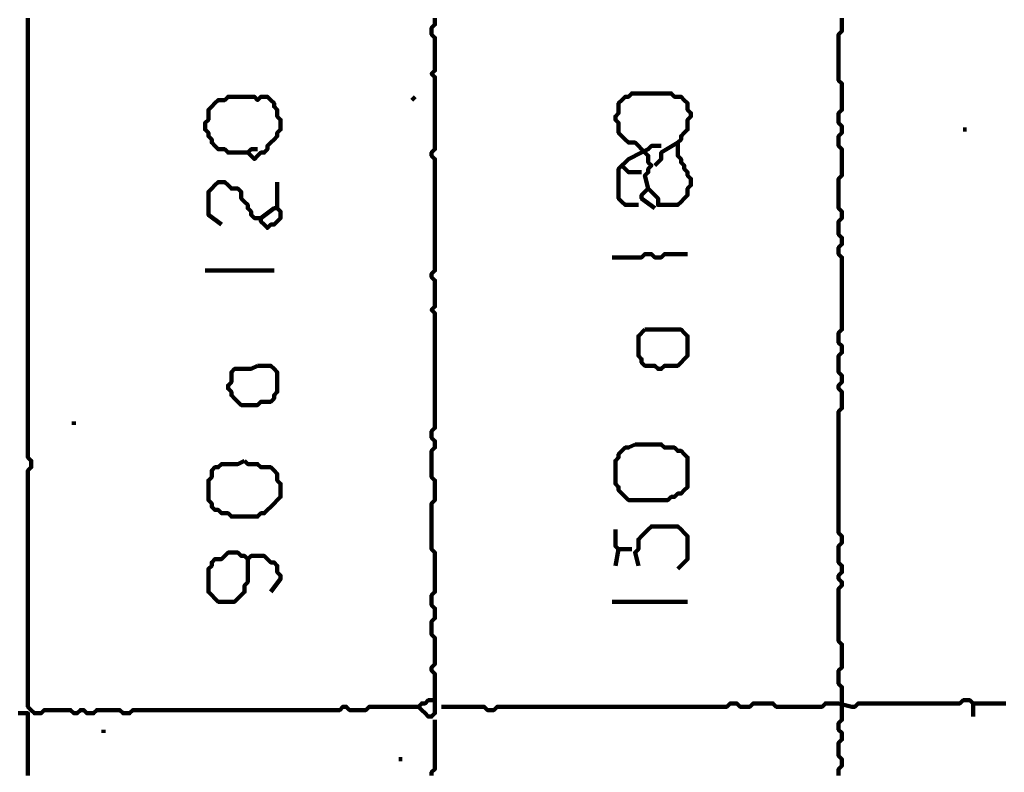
# Model space of a CAD drawing. Header units: metres. Extents: x 3221 to 4131, y 3282 to 4239.
# Tile 53 of 84: x 3331.99 to 3334.76, y 4217.75 to 4219.87. Entities that reach past the tile are written whole.
import ezdxf

# ---------------------------------------------------------------- set-up
doc = ezdxf.new("R2010")
doc.units = ezdxf.units.M
doc.layers.add('P', color=250, linetype='Continuous', lineweight=100)

msp = doc.modelspace()

# ---------------------------------------------------------------- linework, layer by layer
at = {"layer": 'P', "color": 0, "linetype": 'Continuous'}
for points in [[(3332.0154, 4219.8722), (3332.0154, 4219.863), (3332.0154, 4219.8537), (3332.0154, 4219.8445), (3332.0154, 4219.8353), (3332.0154, 4219.826), (3332.0154, 4219.8168), (3332.0154, 4219.8076), (3332.0154, 4219.7983), (3332.0154, 4219.7891), (3332.0154, 4219.7799), (3332.0154, 4219.7706), (3332.0154, 4219.7614), (3332.0154, 4219.7522), (3332.0154, 4219.743), (3332.0154, 4219.7337), (3332.0154, 4219.7245), (3332.0154, 4219.7153), (3332.0154, 4219.706), (3332.0154, 4219.6968), (3332.0154, 4219.6876), (3332.0154, 4219.6783), (3332.0154, 4219.6691), (3332.0154, 4219.6599), (3332.0154, 4219.6506), (3332.0154, 4219.6414), (3332.0154, 4219.6322), (3332.0154, 4219.623), (3332.0154, 4219.6137), (3332.0154, 4219.6045), (3332.0154, 4219.5953), (3332.0154, 4219.586), (3332.0154, 4219.5768), (3332.0154, 4219.5676), (3332.0154, 4219.5583), (3332.0154, 4219.5491), (3332.0154, 4219.5399), (3332.0154, 4219.5306), (3332.0154, 4219.5214), (3332.0154, 4219.5122), (3332.0154, 4219.503), (3332.0154, 4219.4937), (3332.0154, 4219.4845), (3332.0154, 4219.4753), (3332.0154, 4219.466), (3332.0154, 4219.4568), (3332.0154, 4219.4476), (3332.0154, 4219.4383), (3332.0154, 4219.4291), (3332.0154, 4219.4199), (3332.0154, 4219.4106), (3332.0154, 4219.4014), (3332.0154, 4219.3922), (3332.0154, 4219.383), (3332.0154, 4219.3737), (3332.0154, 4219.3645), (3332.0154, 4219.3553), (3332.0154, 4219.346), (3332.0154, 4219.3368), (3332.0154, 4219.3276), (3332.0154, 4219.3183), (3332.0154, 4219.3091), (3332.0154, 4219.2999), (3332.0154, 4219.2906), (3332.0154, 4219.2814), (3332.0154, 4219.2722), (3332.0154, 4219.263), (3332.0154, 4219.2537), (3332.0154, 4219.2445), (3332.0154, 4219.2353), (3332.0154, 4219.226), (3332.0154, 4219.2168), (3332.0154, 4219.2076), (3332.0154, 4219.1983), (3332.0154, 4219.1891), (3332.0154, 4219.1799), (3332.0154, 4219.1706), (3332.0154, 4219.1614), (3332.0154, 4219.1522), (3332.0154, 4219.143), (3332.0154, 4219.1337), (3332.0154, 4219.1245), (3332.0154, 4219.1153), (3332.0154, 4219.106), (3332.0154, 4219.0968), (3332.0154, 4219.0876), (3332.0154, 4219.0783), (3332.0154, 4219.0691), (3332.0154, 4219.0599), (3332.0154, 4219.0506), (3332.0154, 4219.0414), (3332.0154, 4219.0322), (3332.0154, 4219.023), (3332.0154, 4219.0137), (3332.0154, 4219.0045), (3332.0154, 4218.9953), (3332.0154, 4218.986), (3332.0154, 4218.9768), (3332.0154, 4218.9676), (3332.0154, 4218.9583), (3332.0154, 4218.9491), (3332.0154, 4218.9399), (3332.0154, 4218.9306), (3332.0154, 4218.9214), (3332.0154, 4218.9122), (3332.0154, 4218.903), (3332.0154, 4218.8937), (3332.0154, 4218.8845), (3332.0154, 4218.8753), (3332.0154, 4218.866), (3332.0154, 4218.8568), (3332.0154, 4218.8476), (3332.0154, 4218.8383), (3332.0154, 4218.8291), (3332.0154, 4218.8199), (3332.0154, 4218.8106), (3332.0154, 4218.8014), (3332.0154, 4218.7922), (3332.0154, 4218.783), (3332.0154, 4218.7737), (3332.0154, 4218.7645), (3332.0154, 4218.7553), (3332.0154, 4218.746), (3332.0154, 4218.7368), (3332.0154, 4218.7276), (3332.0154, 4218.7183), (3332.0154, 4218.7091), (3332.0154, 4218.6999), (3332.0154, 4218.6906), (3332.0154, 4218.6814), (3332.0154, 4218.6722), (3332.0154, 4218.663), (3332.0154, 4218.6537), (3332.0154, 4218.6445), (3332.0154, 4218.6353), (3332.0246, 4218.626), (3332.0246, 4218.6168), (3332.0246, 4218.6076), (3332.0154, 4218.5983), (3332.0154, 4218.5891), (3332.0154, 4218.5799), (3332.0154, 4218.5706), (3332.0154, 4218.5614), (3332.0154, 4218.5522), (3332.0154, 4218.543), (3332.0154, 4218.5337), (3332.0154, 4218.5245), (3332.0154, 4218.5153), (3332.0154, 4218.506), (3332.0154, 4218.4968), (3332.0154, 4218.4876), (3332.0154, 4218.4783), (3332.0154, 4218.4691), (3332.0154, 4218.4599), (3332.0154, 4218.4506), (3332.0154, 4218.4414), (3332.0154, 4218.4322), (3332.0154, 4218.423), (3332.0154, 4218.4137), (3332.0154, 4218.4045), (3332.0154, 4218.3953), (3332.0154, 4218.386), (3332.0154, 4218.3768), (3332.0154, 4218.3676), (3332.0154, 4218.3583), (3332.0154, 4218.3491), (3332.0154, 4218.3399), (3332.0154, 4218.3306), (3332.0154, 4218.3214), (3332.0154, 4218.3122), (3332.0154, 4218.303), (3332.0154, 4218.2937), (3332.0154, 4218.2845), (3332.0154, 4218.2753), (3332.0154, 4218.266), (3332.0154, 4218.2568), (3332.0154, 4218.2476), (3332.0154, 4218.2383), (3332.0154, 4218.2291), (3332.0154, 4218.2199), (3332.0154, 4218.2106), (3332.0154, 4218.2014), (3332.0154, 4218.1922), (3332.0154, 4218.183), (3332.0154, 4218.1737), (3332.0154, 4218.1645), (3332.0154, 4218.1553), (3332.0154, 4218.146), (3332.0154, 4218.1368), (3332.0154, 4218.1276), (3332.0154, 4218.1183), (3332.0154, 4218.1091), (3332.0154, 4218.0999), (3332.0154, 4218.0906), (3332.0154, 4218.0814), (3332.0154, 4218.0722), (3332.0154, 4218.063), (3332.0154, 4218.0537), (3332.0154, 4218.0445), (3332.0154, 4218.0353), (3332.0154, 4218.026), (3332.0154, 4218.0168), (3332.0154, 4218.0076), (3332.0154, 4217.9983), (3332.0154, 4217.9891), (3332.0154, 4217.9799), (3332.0154, 4217.9706), (3332.0154, 4217.9614), (3332.0154, 4217.9522), (3332.0154, 4217.943), (3332.0154, 4217.9337), (3332.0246, 4217.9245), (3332.0338, 4217.9153), (3332.0431, 4217.9153), (3332.0523, 4217.9153), (3332.0615, 4217.9245), (3332.0708, 4217.9245), (3332.08, 4217.9245), (3332.0892, 4217.9245), (3332.0985, 4217.9245), (3332.1077, 4217.9245), (3332.1169, 4217.9245), (3332.1261, 4217.9245), (3332.1354, 4217.9245), (3332.1446, 4217.9153), (3332.1538, 4217.9153), (3332.1631, 4217.9245), (3332.1723, 4217.9245), (3332.1815, 4217.9153), (3332.1908, 4217.9153), (3332.2, 4217.9153), (3332.2092, 4217.9245), (3332.2185, 4217.9245), (3332.2277, 4217.9245), (3332.2369, 4217.9245), (3332.2461, 4217.9245), (3332.2554, 4217.9245), (3332.2646, 4217.9245), (3332.2738, 4217.9245), (3332.2831, 4217.9153), (3332.2923, 4217.9153), (3332.3015, 4217.9153), (3332.3108, 4217.9245), (3332.32, 4217.9245), (3332.3292, 4217.9245), (3332.3385, 4217.9245), (3332.3477, 4217.9245), (3332.3569, 4217.9245), (3332.3661, 4217.9245), (3332.3754, 4217.9245), (3332.3846, 4217.9245), (3332.3938, 4217.9245), (3332.4031, 4217.9245), (3332.4123, 4217.9245), (3332.4215, 4217.9245), (3332.4308, 4217.9245), (3332.44, 4217.9245), (3332.4492, 4217.9245), (3332.4585, 4217.9245), (3332.4677, 4217.9245), (3332.4769, 4217.9245), (3332.4861, 4217.9245), (3332.4954, 4217.9245), (3332.5046, 4217.9245), (3332.5138, 4217.9245), (3332.5231, 4217.9245), (3332.5323, 4217.9245), (3332.5415, 4217.9245), (3332.5508, 4217.9245), (3332.56, 4217.9245), (3332.5692, 4217.9245), (3332.5785, 4217.9245), (3332.5877, 4217.9245), (3332.5969, 4217.9245), (3332.6061, 4217.9245), (3332.6154, 4217.9245), (3332.6246, 4217.9245), (3332.6338, 4217.9245), (3332.6431, 4217.9245), (3332.6523, 4217.9245), (3332.6615, 4217.9245), (3332.6708, 4217.9245), (3332.68, 4217.9245), (3332.6892, 4217.9245), (3332.6985, 4217.9245), (3332.7077, 4217.9245), (3332.7169, 4217.9245), (3332.7261, 4217.9245), (3332.7354, 4217.9245), (3332.7446, 4217.9245), (3332.7538, 4217.9245), (3332.7631, 4217.9245), (3332.7723, 4217.9245), (3332.7815, 4217.9245), (3332.7908, 4217.9245), (3332.8, 4217.9245), (3332.8092, 4217.9245), (3332.8185, 4217.9245), (3332.8277, 4217.9245), (3332.8369, 4217.9245), (3332.8461, 4217.9245), (3332.8554, 4217.9245), (3332.8646, 4217.9245), (3332.8738, 4217.9245), (3332.8831, 4217.9245), (3332.8923, 4217.9245), (3332.9015, 4217.9337), (3332.9108, 4217.9337), (3332.92, 4217.9245), (3332.9292, 4217.9245), (3332.9385, 4217.9245), (3332.9477, 4217.9245), (3332.9569, 4217.9245), (3332.9661, 4217.9245), (3332.9754, 4217.9337), (3332.9846, 4217.9337), (3332.9938, 4217.9337), (3333.0031, 4217.9337), (3333.0123, 4217.9337), (3333.0215, 4217.9337), (3333.0308, 4217.9337), (3333.04, 4217.9337), (3333.0492, 4217.9337), (3333.0585, 4217.9337), (3333.0677, 4217.9337), (3333.0769, 4217.9337), (3333.0861, 4217.9337), (3333.0954, 4217.9337), (3333.1138, 4217.9337)], [(3333.16, 4219.8722), (3333.16, 4219.863), (3333.16, 4219.8537), (3333.1508, 4219.8445), (3333.1508, 4219.8353), (3333.1508, 4219.826), (3333.16, 4219.8168), (3333.16, 4219.8076), (3333.16, 4219.7983), (3333.16, 4219.7891), (3333.16, 4219.7799), (3333.16, 4219.7706), (3333.16, 4219.7614), (3333.16, 4219.7522), (3333.16, 4219.743), (3333.16, 4219.7337), (3333.16, 4219.7245), (3333.1508, 4219.7153), (3333.16, 4219.706), (3333.16, 4219.6968), (3333.16, 4219.6876), (3333.16, 4219.6783), (3333.16, 4219.6691), (3333.16, 4219.6599), (3333.16, 4219.6506), (3333.16, 4219.6414), (3333.16, 4219.6322), (3333.16, 4219.623), (3333.16, 4219.6137), (3333.16, 4219.6045), (3333.16, 4219.5953), (3333.16, 4219.586), (3333.16, 4219.5768), (3333.16, 4219.5676), (3333.16, 4219.5583), (3333.16, 4219.5491), (3333.16, 4219.5399), (3333.16, 4219.5306), (3333.16, 4219.5214), (3333.16, 4219.5122), (3333.16, 4219.503), (3333.1508, 4219.4937), (3333.1508, 4219.4845), (3333.16, 4219.4753), (3333.16, 4219.466), (3333.16, 4219.4568), (3333.16, 4219.4476), (3333.16, 4219.4383), (3333.16, 4219.4291), (3333.16, 4219.4199), (3333.16, 4219.4106), (3333.16, 4219.4014), (3333.16, 4219.3922), (3333.16, 4219.383), (3333.16, 4219.3737), (3333.16, 4219.3645), (3333.16, 4219.3553), (3333.16, 4219.346), (3333.16, 4219.3368), (3333.16, 4219.3276), (3333.16, 4219.3183), (3333.16, 4219.3091), (3333.16, 4219.2999), (3333.16, 4219.2906), (3333.16, 4219.2814), (3333.16, 4219.2722), (3333.16, 4219.263), (3333.16, 4219.2537), (3333.16, 4219.2445), (3333.16, 4219.2353), (3333.16, 4219.226), (3333.16, 4219.2168), (3333.16, 4219.2076), (3333.16, 4219.1983), (3333.16, 4219.1891), (3333.16, 4219.1799), (3333.16, 4219.1706), (3333.16, 4219.1614), (3333.1508, 4219.1522), (3333.1508, 4219.143), (3333.16, 4219.1337), (3333.16, 4219.1245), (3333.16, 4219.1153), (3333.16, 4219.106), (3333.16, 4219.0968), (3333.16, 4219.0876), (3333.16, 4219.0783), (3333.16, 4219.0691), (3333.16, 4219.0599), (3333.1508, 4219.0506), (3333.16, 4219.0414), (3333.16, 4219.0322), (3333.16, 4219.023), (3333.16, 4219.0137), (3333.16, 4219.0045), (3333.16, 4218.9953), (3333.16, 4218.986), (3333.16, 4218.9768), (3333.16, 4218.9676), (3333.16, 4218.9583), (3333.16, 4218.9491), (3333.16, 4218.9399), (3333.16, 4218.9306), (3333.16, 4218.9214), (3333.16, 4218.9122), (3333.16, 4218.903), (3333.16, 4218.8937), (3333.16, 4218.8845), (3333.16, 4218.8753), (3333.16, 4218.866), (3333.16, 4218.8568), (3333.16, 4218.8476), (3333.16, 4218.8383), (3333.16, 4218.8291), (3333.16, 4218.8199), (3333.16, 4218.8106), (3333.16, 4218.8014), (3333.16, 4218.7922), (3333.16, 4218.783), (3333.16, 4218.7737), (3333.16, 4218.7645), (3333.16, 4218.7553), (3333.16, 4218.746), (3333.16, 4218.7368), (3333.16, 4218.7276), (3333.16, 4218.7183), (3333.1508, 4218.7091), (3333.1508, 4218.6999), (3333.1508, 4218.6906), (3333.16, 4218.6814), (3333.16, 4218.6722), (3333.16, 4218.663), (3333.1508, 4218.6537), (3333.1508, 4218.6445), (3333.1508, 4218.6353), (3333.1508, 4218.626), (3333.1508, 4218.6168), (3333.1508, 4218.6076), (3333.1508, 4218.5983), (3333.1508, 4218.5891), (3333.1508, 4218.5799), (3333.16, 4218.5706), (3333.16, 4218.5614), (3333.16, 4218.5522), (3333.16, 4218.543), (3333.16, 4218.5337), (3333.16, 4218.5245), (3333.16, 4218.5153), (3333.1508, 4218.506), (3333.1508, 4218.4968), (3333.1508, 4218.4876), (3333.1508, 4218.4783), (3333.1508, 4218.4691), (3333.1508, 4218.4599), (3333.1508, 4218.4506), (3333.1508, 4218.4414), (3333.1508, 4218.4322), (3333.1508, 4218.423), (3333.1508, 4218.4137), (3333.1508, 4218.4045), (3333.1508, 4218.3953), (3333.1508, 4218.386), (3333.1508, 4218.3768), (3333.16, 4218.3676), (3333.16, 4218.3583), (3333.16, 4218.3491), (3333.16, 4218.3399), (3333.16, 4218.3306), (3333.16, 4218.3214), (3333.16, 4218.3122), (3333.16, 4218.303), (3333.16, 4218.2937), (3333.16, 4218.2845), (3333.16, 4218.2753), (3333.16, 4218.266), (3333.16, 4218.2568), (3333.1508, 4218.2476), (3333.1508, 4218.2383), (3333.1508, 4218.2291), (3333.1508, 4218.2199), (3333.16, 4218.2106), (3333.16, 4218.2014), (3333.16, 4218.1922), (3333.16, 4218.183), (3333.1508, 4218.1737), (3333.1508, 4218.1645), (3333.1508, 4218.1553), (3333.1508, 4218.146), (3333.1508, 4218.1368), (3333.16, 4218.1276), (3333.16, 4218.1183), (3333.16, 4218.1091), (3333.16, 4218.0999), (3333.16, 4218.0906), (3333.16, 4218.0814), (3333.16, 4218.0722), (3333.16, 4218.063), (3333.16, 4218.0537), (3333.1508, 4218.0445), (3333.1508, 4218.0353), (3333.16, 4218.026), (3333.16, 4218.0168), (3333.16, 4218.0076), (3333.16, 4217.9983), (3333.16, 4217.9891), (3333.16, 4217.9799), (3333.16, 4217.9706), (3333.16, 4217.9614), (3333.16, 4217.9522), (3333.1508, 4217.9522), (3333.1415, 4217.9522), (3333.1323, 4217.943), (3333.1231, 4217.943), (3333.1138, 4217.9337), (3333.1231, 4217.9245), (3333.1323, 4217.9153), (3333.1415, 4217.906), (3333.1508, 4217.906), (3333.16, 4217.9153), (3333.16, 4217.9522)], [(3334.3046, 4219.8722), (3334.3046, 4219.863), (3334.3046, 4219.8537), (3334.3046, 4219.8445), (3334.3046, 4219.8353), (3334.2954, 4219.826), (3334.2954, 4219.8168), (3334.2954, 4219.8076), (3334.2954, 4219.7983), (3334.2954, 4219.7891), (3334.2954, 4219.7799), (3334.2954, 4219.7706), (3334.2954, 4219.7614), (3334.2954, 4219.7522), (3334.2954, 4219.743), (3334.2954, 4219.7337), (3334.2954, 4219.7245), (3334.2954, 4219.7153), (3334.2954, 4219.706), (3334.2954, 4219.6968), (3334.3046, 4219.6876), (3334.3046, 4219.6783), (3334.3046, 4219.6691), (3334.3046, 4219.6599), (3334.3046, 4219.6506), (3334.3046, 4219.6414), (3334.3046, 4219.6322), (3334.3046, 4219.623), (3334.3046, 4219.6137), (3334.2954, 4219.6045), (3334.2954, 4219.5953), (3334.2954, 4219.586), (3334.2954, 4219.5768), (3334.3046, 4219.5676), (3334.3046, 4219.5583), (3334.3046, 4219.5491), (3334.2954, 4219.5399), (3334.2954, 4219.5306), (3334.2954, 4219.5214), (3334.2954, 4219.5122), (3334.3046, 4219.503), (3334.3046, 4219.4937), (3334.3046, 4219.4845), (3334.3046, 4219.4753), (3334.3046, 4219.466), (3334.3046, 4219.4568), (3334.3046, 4219.4476), (3334.3046, 4219.4383), (3334.3046, 4219.4291), (3334.2954, 4219.4199), (3334.2954, 4219.4106), (3334.2954, 4219.4014), (3334.2954, 4219.3922), (3334.2954, 4219.383), (3334.2954, 4219.3737), (3334.2954, 4219.3645), (3334.2954, 4219.3553), (3334.2954, 4219.346), (3334.2954, 4219.3368), (3334.3046, 4219.3276), (3334.3046, 4219.3183), (3334.3046, 4219.3091), (3334.2954, 4219.2999), (3334.2954, 4219.2906), (3334.2954, 4219.2814), (3334.2954, 4219.2722), (3334.2954, 4219.263), (3334.3046, 4219.2537), (3334.3046, 4219.2445), (3334.3046, 4219.2353), (3334.2954, 4219.226), (3334.2954, 4219.2168), (3334.2954, 4219.2076), (3334.3046, 4219.1983), (3334.3046, 4219.1891), (3334.3046, 4219.1799), (3334.3046, 4219.1706), (3334.3046, 4219.1614), (3334.3046, 4219.1522), (3334.3046, 4219.143), (3334.3046, 4219.1337), (3334.3046, 4219.1245), (3334.3046, 4219.1153), (3334.3046, 4219.106), (3334.3046, 4219.0968), (3334.3046, 4219.0876), (3334.3046, 4219.0783), (3334.3046, 4219.0691), (3334.3046, 4219.0599), (3334.3046, 4219.0506), (3334.3046, 4219.0414), (3334.3046, 4219.0322), (3334.3046, 4219.023), (3334.3046, 4219.0137), (3334.3046, 4219.0045), (3334.3046, 4218.9953), (3334.2954, 4218.986), (3334.2954, 4218.9768), (3334.2954, 4218.9676), (3334.2954, 4218.9583), (3334.3046, 4218.9491), (3334.3046, 4218.9399), (3334.3046, 4218.9306), (3334.2954, 4218.9214), (3334.2954, 4218.9122), (3334.2954, 4218.903), (3334.2954, 4218.8937), (3334.2954, 4218.8845), (3334.2954, 4218.8753), (3334.3046, 4218.866), (3334.3046, 4218.8568), (3334.3046, 4218.8476), (3334.2954, 4218.8383), (3334.2954, 4218.8291), (3334.3046, 4218.8199), (3334.3046, 4218.8106), (3334.3046, 4218.8014), (3334.3046, 4218.7922), (3334.3046, 4218.783), (3334.3046, 4218.7737), (3334.2954, 4218.7645), (3334.2954, 4218.7553), (3334.2954, 4218.746), (3334.2954, 4218.7368), (3334.2954, 4218.7276), (3334.2954, 4218.7183), (3334.2954, 4218.7091), (3334.2954, 4218.6999), (3334.2954, 4218.6906), (3334.2954, 4218.6814), (3334.2954, 4218.6722), (3334.2954, 4218.663), (3334.2954, 4218.6537), (3334.2954, 4218.6445), (3334.2954, 4218.6353), (3334.2954, 4218.626), (3334.2954, 4218.6168), (3334.2954, 4218.6076), (3334.2954, 4218.5983), (3334.2954, 4218.5891), (3334.2954, 4218.5799), (3334.2954, 4218.5706), (3334.2954, 4218.5614), (3334.2954, 4218.5522), (3334.2954, 4218.543), (3334.2954, 4218.5337), (3334.2954, 4218.5245), (3334.2954, 4218.5153), (3334.2954, 4218.506), (3334.2954, 4218.4968), (3334.2954, 4218.4876), (3334.2954, 4218.4783), (3334.2954, 4218.4691), (3334.2954, 4218.4599), (3334.2954, 4218.4506), (3334.2954, 4218.4414), (3334.2954, 4218.4322), (3334.2954, 4218.423), (3334.3046, 4218.4137), (3334.3046, 4218.4045), (3334.3046, 4218.3953), (3334.2954, 4218.386), (3334.2954, 4218.3768), (3334.2954, 4218.3676), (3334.2954, 4218.3583), (3334.2954, 4218.3491), (3334.2954, 4218.3399), (3334.3046, 4218.3306), (3334.3046, 4218.3214), (3334.3046, 4218.3122), (3334.2954, 4218.303), (3334.2954, 4218.2937), (3334.3046, 4218.2845), (3334.3046, 4218.2753), (3334.2954, 4218.266), (3334.2954, 4218.2568), (3334.2954, 4218.2476), (3334.2954, 4218.2383), (3334.2954, 4218.2291), (3334.2954, 4218.2199), (3334.2954, 4218.2106), (3334.2954, 4218.2014), (3334.2954, 4218.1922), (3334.2954, 4218.183), (3334.2954, 4218.1737), (3334.2954, 4218.1645), (3334.2954, 4218.1553), (3334.2954, 4218.146), (3334.2954, 4218.1368), (3334.2954, 4218.1276), (3334.2954, 4218.1183), (3334.3046, 4218.1091), (3334.3046, 4218.0999), (3334.3046, 4218.0906), (3334.3046, 4218.0814), (3334.3046, 4218.0722), (3334.3046, 4218.063), (3334.3046, 4218.0537), (3334.3046, 4218.0445), (3334.2954, 4218.0353), (3334.2954, 4218.026), (3334.2954, 4218.0168), (3334.2954, 4218.0076), (3334.2954, 4217.9983), (3334.3046, 4217.9891), (3334.3046, 4217.9799), (3334.3046, 4217.9706), (3334.3046, 4217.9614), (3334.3046, 4217.9522), (3334.3046, 4217.943), (3334.3046, 4217.9337), (3334.3046, 4217.9245), (3334.3046, 4217.9153), (3334.3046, 4217.906), (3334.3046, 4217.8968), (3334.2954, 4217.8876), (3334.2954, 4217.8783), (3334.2954, 4217.8691), (3334.3046, 4217.8599), (3334.3046, 4217.8506), (3334.3046, 4217.8414), (3334.2954, 4217.8322), (3334.2954, 4217.823), (3334.2954, 4217.8137), (3334.2954, 4217.8045), (3334.2954, 4217.7953), (3334.3046, 4217.786), (3334.3046, 4217.7768), (3334.3046, 4217.7676), (3334.2954, 4217.7583), (3334.2954, 4217.7491), (3334.2954, 4217.7399)], [(3332.6338, 4219.4937), (3332.5969, 4219.4937), (3332.5877, 4219.4937), (3332.5785, 4219.4937), (3332.5692, 4219.503), (3332.56, 4219.503), (3332.5508, 4219.503), (3332.5415, 4219.5122), (3332.5323, 4219.5214), (3332.5323, 4219.5306), (3332.5231, 4219.5399), (3332.5231, 4219.5491), (3332.5138, 4219.5583), (3332.5138, 4219.5676), (3332.5138, 4219.5768), (3332.5231, 4219.586), (3332.5231, 4219.5953), (3332.5231, 4219.6045), (3332.5231, 4219.6137), (3332.5323, 4219.623), (3332.5415, 4219.6322), (3332.5508, 4219.6414), (3332.56, 4219.6414), (3332.5692, 4219.6414), (3332.5785, 4219.6506), (3332.5877, 4219.6506), (3332.5969, 4219.6506), (3332.6061, 4219.6506), (3332.6154, 4219.6506), (3332.6246, 4219.6506), (3332.6338, 4219.6506), (3332.6431, 4219.6506), (3332.6523, 4219.6506), (3332.6615, 4219.6414), (3332.6708, 4219.6506), (3332.68, 4219.6506), (3332.6892, 4219.6506), (3332.6985, 4219.6414), (3332.7077, 4219.6322), (3332.7077, 4219.623), (3332.7169, 4219.6137), (3332.7169, 4219.6045), (3332.7169, 4219.5953), (3332.7261, 4219.586), (3332.7261, 4219.5768), (3332.7261, 4219.5676), (3332.7261, 4219.5583), (3332.7169, 4219.5491), (3332.7169, 4219.5399), (3332.7077, 4219.5306), (3332.6985, 4219.5214), (3332.6892, 4219.5122), (3332.6892, 4219.503), (3332.68, 4219.4937), (3332.6708, 4219.4937), (3332.6615, 4219.4845), (3332.6523, 4219.4753), (3332.6431, 4219.4845), (3332.6338, 4219.4937), (3332.6431, 4219.503), (3332.6615, 4219.503)], [(3333.1046, 4219.6506), (3333.0954, 4219.6414)], [(3333.76, 4219.3922), (3333.7508, 4219.4291), (3333.76, 4219.4383), (3333.76, 4219.4476), (3333.7692, 4219.4568), (3333.76, 4219.466), (3333.76, 4219.4753), (3333.76, 4219.4845), (3333.7508, 4219.4937), (3333.7415, 4219.503), (3333.7323, 4219.5122), (3333.7231, 4219.5214), (3333.7138, 4219.5214), (3333.7046, 4219.5214), (3333.6954, 4219.5306), (3333.6861, 4219.5399), (3333.6769, 4219.5491), (3333.6769, 4219.5583), (3333.6769, 4219.5676), (3333.6769, 4219.5768), (3333.6677, 4219.586), (3333.6677, 4219.5953), (3333.6769, 4219.6045), (3333.6769, 4219.6137), (3333.6769, 4219.623), (3333.6769, 4219.6322), (3333.6861, 4219.6414), (3333.6954, 4219.6506), (3333.7046, 4219.6506), (3333.7138, 4219.6599), (3333.7231, 4219.6599), (3333.7323, 4219.6599), (3333.7415, 4219.6599), (3333.7508, 4219.6599), (3333.76, 4219.6599), (3333.7692, 4219.6599), (3333.7785, 4219.6599), (3333.7877, 4219.6599), (3333.7969, 4219.6599), (3333.8061, 4219.6599), (3333.8154, 4219.6599), (3333.8246, 4219.6599), (3333.8338, 4219.6506), (3333.8431, 4219.6506), (3333.8523, 4219.6506), (3333.8615, 4219.6414), (3333.8708, 4219.6322), (3333.8708, 4219.623), (3333.8708, 4219.6137), (3333.88, 4219.6045), (3333.88, 4219.5953), (3333.8708, 4219.586), (3333.8708, 4219.5768), (3333.8708, 4219.5676), (3333.8708, 4219.5583), (3333.8615, 4219.5491), (3333.8523, 4219.5399), (3333.8523, 4219.5306), (3333.8431, 4219.5214), (3333.8431, 4219.5122), (3333.8431, 4219.503), (3333.8431, 4219.4937), (3333.8431, 4219.4845), (3333.8523, 4219.4753), (3333.8523, 4219.466), (3333.8615, 4219.4568), (3333.8615, 4219.4476), (3333.8708, 4219.4383), (3333.8708, 4219.4291), (3333.88, 4219.4199), (3333.88, 4219.4106), (3333.88, 4219.4014), (3333.8708, 4219.3922), (3333.8708, 4219.383), (3333.8708, 4219.3737), (3333.8615, 4219.3645), (3333.8523, 4219.3553), (3333.8431, 4219.346), (3333.8338, 4219.346), (3333.8246, 4219.346), (3333.8154, 4219.346), (3333.8061, 4219.346), (3333.7969, 4219.346), (3333.7877, 4219.346), (3333.7877, 4219.3553), (3333.7877, 4219.3645), (3333.7785, 4219.3737), (3333.7692, 4219.383), (3333.76, 4219.3922), (3333.7508, 4219.383), (3333.7415, 4219.3737), (3333.7415, 4219.3645), (3333.7785, 4219.3368)], [(3334.6461, 4219.5583), (3334.6554, 4219.5583)], [(3333.7415, 4219.4937), (3333.76, 4219.503), (3333.7692, 4219.5122), (3333.7785, 4219.5122), (3333.7969, 4219.5122)], [(3333.7785, 4219.4568), (3333.7969, 4219.4753), (3333.7969, 4219.4845), (3333.7969, 4219.4937), (3333.8431, 4219.5214)], [(3333.7415, 4219.4937), (3333.7046, 4219.4753), (3333.6954, 4219.466), (3333.6861, 4219.4568), (3333.6769, 4219.4476), (3333.6769, 4219.4383), (3333.6769, 4219.4291), (3333.6769, 4219.4199), (3333.6769, 4219.4106), (3333.6769, 4219.4014), (3333.6769, 4219.3922), (3333.6769, 4219.383), (3333.6769, 4219.3737), (3333.6769, 4219.3645), (3333.6861, 4219.3553), (3333.6954, 4219.346), (3333.7323, 4219.346)], [(3333.6861, 4219.4568), (3333.7046, 4219.4383), (3333.7138, 4219.4383), (3333.7231, 4219.4383), (3333.7415, 4219.4383)], [(3332.56, 4219.2906), (3332.5231, 4219.3183), (3332.5231, 4219.3276), (3332.5231, 4219.3368), (3332.5231, 4219.346), (3332.5231, 4219.3553), (3332.5231, 4219.3645), (3332.5231, 4219.3737), (3332.5231, 4219.383), (3332.5323, 4219.3922), (3332.5415, 4219.4014), (3332.5508, 4219.4106), (3332.56, 4219.4106), (3332.5692, 4219.4106), (3332.5785, 4219.4014), (3332.5877, 4219.3922), (3332.5969, 4219.3922), (3332.6061, 4219.3922), (3332.6154, 4219.383), (3332.6154, 4219.3737), (3332.6154, 4219.3645), (3332.6246, 4219.3553), (3332.6338, 4219.346), (3332.6338, 4219.3368), (3332.6431, 4219.3276), (3332.6431, 4219.3183), (3332.6523, 4219.3091), (3332.6615, 4219.3091), (3332.6708, 4219.3091), (3332.6708, 4219.2999), (3332.68, 4219.2906), (3332.6892, 4219.2814), (3332.6985, 4219.2906), (3332.7077, 4219.2906), (3332.7169, 4219.2999), (3332.7261, 4219.3091), (3332.7261, 4219.3183), (3332.7261, 4219.3276), (3332.7169, 4219.3368), (3332.7077, 4219.3368), (3332.6708, 4219.3091)], [(3332.7169, 4219.4106), (3332.7169, 4219.383), (3332.7169, 4219.3737), (3332.7169, 4219.3368)], [(3333.6585, 4219.1983), (3333.6954, 4219.1983), (3333.7046, 4219.1983), (3333.7138, 4219.1983), (3333.7231, 4219.1983), (3333.7323, 4219.1983), (3333.7415, 4219.1983), (3333.7508, 4219.2076), (3333.76, 4219.2076), (3333.7692, 4219.2076), (3333.7785, 4219.1983), (3333.7877, 4219.1983), (3333.7969, 4219.1983), (3333.8061, 4219.2076), (3333.8154, 4219.2076), (3333.8246, 4219.2076), (3333.8708, 4219.2076)], [(3332.5138, 4219.1614), (3332.5508, 4219.1614), (3332.56, 4219.1614), (3332.5692, 4219.1614), (3332.5785, 4219.1614), (3332.5877, 4219.1614), (3332.5969, 4219.1614), (3332.6061, 4219.1614), (3332.6154, 4219.1614), (3332.6246, 4219.1614), (3332.6338, 4219.1614), (3332.6431, 4219.1614), (3332.6523, 4219.1614), (3332.6615, 4219.1614), (3332.6708, 4219.1614), (3332.68, 4219.1614), (3332.7077, 4219.1614)], [(3333.7508, 4218.9953), (3333.76, 4218.9953), (3333.7692, 4218.9953), (3333.7785, 4218.9953), (3333.7877, 4218.9953), (3333.7969, 4218.9953), (3333.8061, 4218.9953), (3333.8154, 4218.9953), (3333.8246, 4218.9953), (3333.8338, 4218.9953), (3333.8431, 4218.9953), (3333.8523, 4218.9953), (3333.8615, 4218.986), (3333.8708, 4218.9768), (3333.8708, 4218.9676), (3333.8708, 4218.9583), (3333.8708, 4218.9491), (3333.8708, 4218.9399), (3333.8708, 4218.9306), (3333.8708, 4218.9214), (3333.8615, 4218.9122), (3333.8523, 4218.903), (3333.8431, 4218.8937), (3333.8338, 4218.8937), (3333.8246, 4218.8937), (3333.8154, 4218.8937), (3333.8061, 4218.8937), (3333.7969, 4218.8845), (3333.7877, 4218.8845), (3333.7785, 4218.8937), (3333.7692, 4218.8937), (3333.76, 4218.8937), (3333.7508, 4218.8937), (3333.7415, 4218.903), (3333.7415, 4218.9122), (3333.7323, 4218.9214), (3333.7323, 4218.9306), (3333.7323, 4218.9399), (3333.7323, 4218.9491), (3333.7323, 4218.9583), (3333.7323, 4218.9676), (3333.7323, 4218.9768), (3333.7508, 4218.9953)], [(3332.6615, 4218.8937), (3332.6708, 4218.8937), (3332.68, 4218.8937), (3332.6892, 4218.8937), (3332.6985, 4218.8937), (3332.7077, 4218.8845), (3332.7169, 4218.8753), (3332.7169, 4218.866), (3332.7169, 4218.8568), (3332.7169, 4218.8476), (3332.7169, 4218.8383), (3332.7169, 4218.8291), (3332.7169, 4218.8199), (3332.7077, 4218.8106), (3332.7077, 4218.8014), (3332.6985, 4218.7922), (3332.6892, 4218.7922), (3332.68, 4218.7922), (3332.6708, 4218.7922), (3332.6615, 4218.783), (3332.6523, 4218.783), (3332.6431, 4218.783), (3332.6338, 4218.783), (3332.6246, 4218.783), (3332.6154, 4218.783), (3332.6061, 4218.7922), (3332.5969, 4218.8014), (3332.5877, 4218.8106), (3332.5877, 4218.8199), (3332.5785, 4218.8291), (3332.5785, 4218.8383), (3332.5877, 4218.8476), (3332.5877, 4218.8568), (3332.5877, 4218.866), (3332.5877, 4218.8753), (3332.5969, 4218.8845), (3332.6061, 4218.8845), (3332.6154, 4218.8845), (3332.6246, 4218.8845), (3332.6338, 4218.8845), (3332.6431, 4218.8845), (3332.6615, 4218.8937)], [(3332.1446, 4218.7368), (3332.1446, 4218.7276)], [(3333.7231, 4218.6722), (3333.7323, 4218.6722), (3333.7415, 4218.6722), (3333.7508, 4218.6722), (3333.76, 4218.6722), (3333.7692, 4218.6722), (3333.7785, 4218.6722), (3333.7877, 4218.6722), (3333.7969, 4218.6722), (3333.8061, 4218.663), (3333.8154, 4218.663), (3333.8246, 4218.663), (3333.8338, 4218.663), (3333.8431, 4218.6537), (3333.8523, 4218.6537), (3333.8615, 4218.6445), (3333.8708, 4218.6353), (3333.8708, 4218.626), (3333.8708, 4218.6168), (3333.8708, 4218.6076), (3333.8708, 4218.5983), (3333.8708, 4218.5891), (3333.8708, 4218.5799), (3333.8708, 4218.5706), (3333.8708, 4218.5614), (3333.8708, 4218.5522), (3333.8615, 4218.543), (3333.8523, 4218.5337), (3333.8431, 4218.5337), (3333.8338, 4218.5245), (3333.8246, 4218.5245), (3333.8154, 4218.5153), (3333.8061, 4218.5153), (3333.7969, 4218.5153), (3333.7877, 4218.5153), (3333.7785, 4218.5153), (3333.7692, 4218.5153), (3333.76, 4218.5153), (3333.7508, 4218.5153), (3333.7415, 4218.5153), (3333.7323, 4218.5153), (3333.7231, 4218.5153), (3333.7138, 4218.5153), (3333.7046, 4218.5153), (3333.6954, 4218.5245), (3333.6861, 4218.5337), (3333.6769, 4218.543), (3333.6769, 4218.5522), (3333.6677, 4218.5614), (3333.6677, 4218.5706), (3333.6677, 4218.5799), (3333.6677, 4218.5891), (3333.6677, 4218.5983), (3333.6677, 4218.6076), (3333.6677, 4218.6168), (3333.6677, 4218.626), (3333.6769, 4218.6353), (3333.6769, 4218.6445), (3333.6861, 4218.6537), (3333.6954, 4218.663), (3333.7046, 4218.663), (3333.7231, 4218.6722)], [(3332.6246, 4218.626), (3332.6338, 4218.6168), (3332.6431, 4218.6168), (3332.6523, 4218.6168), (3332.6615, 4218.6168), (3332.6708, 4218.6076), (3332.68, 4218.6076), (3332.6892, 4218.6076), (3332.6985, 4218.6076), (3332.7077, 4218.5983), (3332.7169, 4218.5891), (3332.7169, 4218.5799), (3332.7169, 4218.5706), (3332.7261, 4218.5614), (3332.7261, 4218.5522), (3332.7261, 4218.543), (3332.7261, 4218.5337), (3332.7261, 4218.5245), (3332.7169, 4218.5153), (3332.7077, 4218.506), (3332.6985, 4218.4968), (3332.6892, 4218.4876), (3332.68, 4218.4783), (3332.6708, 4218.4783), (3332.6615, 4218.4691), (3332.6523, 4218.4691), (3332.6431, 4218.4691), (3332.6338, 4218.4691), (3332.6246, 4218.4691), (3332.6154, 4218.4691), (3332.6061, 4218.4691), (3332.5969, 4218.4691), (3332.5877, 4218.4691), (3332.5785, 4218.4783), (3332.5692, 4218.4783), (3332.56, 4218.4783), (3332.5508, 4218.4876), (3332.5415, 4218.4876), (3332.5323, 4218.4968), (3332.5323, 4218.506), (3332.5231, 4218.5153), (3332.5231, 4218.5245), (3332.5231, 4218.5337), (3332.5231, 4218.543), (3332.5231, 4218.5522), (3332.5231, 4218.5614), (3332.5231, 4218.5706), (3332.5323, 4218.5799), (3332.5323, 4218.5891), (3332.5323, 4218.5983), (3332.5415, 4218.6076), (3332.5508, 4218.6076), (3332.56, 4218.6168), (3332.5692, 4218.6168), (3332.5785, 4218.6168), (3332.5877, 4218.6168), (3332.5969, 4218.6168), (3332.6061, 4218.6168), (3332.6246, 4218.626)], [(3333.6677, 4218.4322), (3333.6677, 4218.3953), (3333.6677, 4218.386), (3333.6769, 4218.3768), (3333.6677, 4218.3306)], [(3333.7323, 4218.3306), (3333.7231, 4218.3676), (3333.7323, 4218.3768), (3333.7323, 4218.386), (3333.7323, 4218.3953), (3333.7323, 4218.4045), (3333.7415, 4218.4137), (3333.7508, 4218.423), (3333.76, 4218.4322), (3333.7692, 4218.4414), (3333.7785, 4218.4414), (3333.7877, 4218.4414), (3333.7969, 4218.4414), (3333.8061, 4218.4414), (3333.8154, 4218.4414), (3333.8246, 4218.4414), (3333.8338, 4218.4414), (3333.8431, 4218.4414), (3333.8523, 4218.4322), (3333.8615, 4218.423), (3333.8708, 4218.4137), (3333.8708, 4218.4045), (3333.8708, 4218.3953), (3333.8708, 4218.386), (3333.8708, 4218.3768), (3333.8708, 4218.3676), (3333.8708, 4218.3583), (3333.8708, 4218.3491), (3333.8431, 4218.3214)], [(3333.6769, 4218.3768), (3333.7138, 4218.3768)], [(3332.6338, 4218.3491), (3332.6338, 4218.3122), (3332.6338, 4218.303), (3332.6338, 4218.2937), (3332.6338, 4218.2845), (3332.6246, 4218.2753), (3332.6246, 4218.266), (3332.6246, 4218.2568), (3332.6154, 4218.2476), (3332.6061, 4218.2383), (3332.5969, 4218.2291), (3332.5877, 4218.2291), (3332.5785, 4218.2291), (3332.5692, 4218.2291), (3332.56, 4218.2291), (3332.5508, 4218.2291), (3332.5415, 4218.2383), (3332.5323, 4218.2476), (3332.5231, 4218.2568), (3332.5231, 4218.266), (3332.5231, 4218.2753), (3332.5231, 4218.2845), (3332.5231, 4218.2937), (3332.5231, 4218.303), (3332.5231, 4218.3122), (3332.5231, 4218.3214), (3332.5323, 4218.3306), (3332.5323, 4218.3399), (3332.5415, 4218.3491), (3332.5508, 4218.3491), (3332.56, 4218.3491), (3332.5692, 4218.3583), (3332.5785, 4218.3676), (3332.5877, 4218.3676), (3332.5969, 4218.3676), (3332.6061, 4218.3676), (3332.6154, 4218.3583), (3332.6246, 4218.3583), (3332.6338, 4218.3491), (3332.6431, 4218.3583), (3332.6523, 4218.3583), (3332.6615, 4218.3583), (3332.6708, 4218.3583), (3332.68, 4218.3583), (3332.6892, 4218.3491), (3332.6985, 4218.3399), (3332.7077, 4218.3399), (3332.7169, 4218.3306), (3332.7169, 4218.3214), (3332.7169, 4218.3122), (3332.7261, 4218.303), (3332.7261, 4218.2937), (3332.6985, 4218.2568)], [(3333.6585, 4218.2291), (3333.6954, 4218.2291), (3333.7046, 4218.2291), (3333.7138, 4218.2291), (3333.7231, 4218.2291), (3333.7323, 4218.2291), (3333.7415, 4218.2291), (3333.7508, 4218.2291), (3333.76, 4218.2291), (3333.7692, 4218.2291), (3333.7785, 4218.2291), (3333.7877, 4218.2291), (3333.7969, 4218.2291), (3333.8061, 4218.2291), (3333.8154, 4218.2291), (3333.8246, 4218.2291), (3333.8708, 4218.2291)], [(3333.1785, 4217.9337), (3333.2154, 4217.9337), (3333.2246, 4217.9337), (3333.2338, 4217.9337), (3333.2431, 4217.9337), (3333.2523, 4217.9337), (3333.2615, 4217.9337), (3333.2708, 4217.9337), (3333.28, 4217.9337), (3333.2892, 4217.9337), (3333.2985, 4217.9337), (3333.3077, 4217.9245), (3333.3169, 4217.9245), (3333.3261, 4217.9245), (3333.3354, 4217.9337), (3333.3446, 4217.9337), (3333.3538, 4217.9337), (3333.3631, 4217.9337), (3333.3723, 4217.9337), (3333.3815, 4217.9337), (3333.3908, 4217.9337), (3333.4, 4217.9337), (3333.4092, 4217.9337), (3333.4185, 4217.9337), (3333.4277, 4217.9337), (3333.4369, 4217.9337), (3333.4461, 4217.9337), (3333.4554, 4217.9337), (3333.4646, 4217.9337), (3333.4738, 4217.9337), (3333.4831, 4217.9337), (3333.4923, 4217.9337), (3333.5015, 4217.9337), (3333.5108, 4217.9337), (3333.52, 4217.9337), (3333.5292, 4217.9337), (3333.5385, 4217.9337), (3333.5477, 4217.9337), (3333.5569, 4217.9337), (3333.5661, 4217.9337), (3333.5754, 4217.9337), (3333.5846, 4217.9337), (3333.5938, 4217.9337), (3333.6031, 4217.9337), (3333.6123, 4217.9337), (3333.6215, 4217.9337), (3333.6308, 4217.9337), (3333.64, 4217.9337), (3333.6492, 4217.9337), (3333.6585, 4217.9337), (3333.6677, 4217.9337), (3333.6769, 4217.9337), (3333.6861, 4217.9337), (3333.6954, 4217.9337), (3333.7046, 4217.9337), (3333.7138, 4217.9337), (3333.7231, 4217.9337), (3333.7323, 4217.9337), (3333.7415, 4217.9337), (3333.7508, 4217.9337), (3333.76, 4217.9337), (3333.7692, 4217.9337), (3333.7785, 4217.9337), (3333.7877, 4217.9337), (3333.7969, 4217.9337), (3333.8061, 4217.9337), (3333.8154, 4217.9337), (3333.8246, 4217.9337), (3333.8338, 4217.9337), (3333.8431, 4217.9337), (3333.8523, 4217.9337), (3333.8615, 4217.9337), (3333.8708, 4217.9337), (3333.88, 4217.9337), (3333.8892, 4217.9337), (3333.8985, 4217.9337), (3333.9077, 4217.9337), (3333.9169, 4217.9337), (3333.9261, 4217.9337), (3333.9354, 4217.9337), (3333.9446, 4217.9337), (3333.9538, 4217.9337), (3333.9631, 4217.9337), (3333.9723, 4217.9337), (3333.9815, 4217.9337), (3333.9908, 4217.943), (3334, 4217.943), (3334.0092, 4217.943), (3334.0185, 4217.9337), (3334.0277, 4217.9337), (3334.0369, 4217.9337), (3334.0461, 4217.9337), (3334.0554, 4217.943), (3334.0646, 4217.943), (3334.0738, 4217.943), (3334.0831, 4217.943), (3334.0923, 4217.943), (3334.1015, 4217.943), (3334.1108, 4217.943), (3334.12, 4217.9337), (3334.1292, 4217.9337), (3334.1385, 4217.9337), (3334.1477, 4217.9337), (3334.1569, 4217.9337), (3334.1661, 4217.9337), (3334.1754, 4217.9337), (3334.1846, 4217.9337), (3334.1938, 4217.9337), (3334.2031, 4217.9337), (3334.2123, 4217.9337), (3334.2215, 4217.9337), (3334.2308, 4217.9337), (3334.24, 4217.9337), (3334.2492, 4217.9337), (3334.2585, 4217.943), (3334.2677, 4217.943), (3334.2954, 4217.943)], [(3334.2954, 4217.943), (3334.3323, 4217.9337), (3334.3415, 4217.9337), (3334.3508, 4217.943), (3334.36, 4217.943), (3334.3692, 4217.943), (3334.3785, 4217.943), (3334.3877, 4217.943), (3334.3969, 4217.943), (3334.4061, 4217.943), (3334.4154, 4217.943), (3334.4246, 4217.943), (3334.4338, 4217.943), (3334.4431, 4217.943), (3334.4523, 4217.943), (3334.4615, 4217.943), (3334.4708, 4217.943), (3334.48, 4217.943), (3334.4892, 4217.943), (3334.4985, 4217.943), (3334.5077, 4217.943), (3334.5169, 4217.943), (3334.5261, 4217.943), (3334.5354, 4217.943), (3334.5446, 4217.943), (3334.5538, 4217.943), (3334.5631, 4217.943), (3334.5723, 4217.943), (3334.5815, 4217.943), (3334.5908, 4217.943), (3334.6, 4217.943), (3334.6092, 4217.943), (3334.6185, 4217.943), (3334.6277, 4217.943), (3334.6369, 4217.943), (3334.6461, 4217.9522), (3334.6554, 4217.9522), (3334.6646, 4217.9522), (3334.6738, 4217.943), (3334.6831, 4217.943), (3334.6923, 4217.943), (3334.7015, 4217.943), (3334.7108, 4217.943), (3334.72, 4217.943), (3334.7292, 4217.943), (3334.7385, 4217.943), (3334.7477, 4217.943), (3334.7569, 4217.943), (3334.7661, 4217.943)], [(3334.6738, 4217.943), (3334.6738, 4217.906)], [(3331.9877, 4217.9153), (3331.9969, 4217.9153), (3332.0061, 4217.9153), (3332.0154, 4217.9153), (3332.0154, 4217.906), (3332.0154, 4217.8968), (3332.0154, 4217.8876), (3332.0154, 4217.8783), (3332.0154, 4217.8691), (3332.0154, 4217.8599), (3332.0154, 4217.8506), (3332.0154, 4217.8414), (3332.0154, 4217.8322), (3332.0154, 4217.823), (3332.0154, 4217.8137), (3332.0154, 4217.8045), (3332.0154, 4217.7953), (3332.0154, 4217.786), (3332.0154, 4217.7768), (3332.0154, 4217.7676), (3332.0154, 4217.7583), (3332.0154, 4217.7491), (3332.0154, 4217.7399)], [(3333.1508, 4217.7399), (3333.1508, 4217.7491), (3333.16, 4217.7583), (3333.16, 4217.7676), (3333.16, 4217.7768), (3333.16, 4217.786), (3333.16, 4217.7953), (3333.16, 4217.8045), (3333.16, 4217.8137), (3333.16, 4217.823), (3333.16, 4217.8322), (3333.16, 4217.8414), (3333.16, 4217.8506), (3333.16, 4217.8968)], [(3332.2277, 4217.8691), (3332.2277, 4217.8599)], [(3333.0585, 4217.786), (3333.0677, 4217.786)]]:
    msp.add_lwpolyline(points, dxfattribs=at)

doc.saveas('drawing.dxf')
